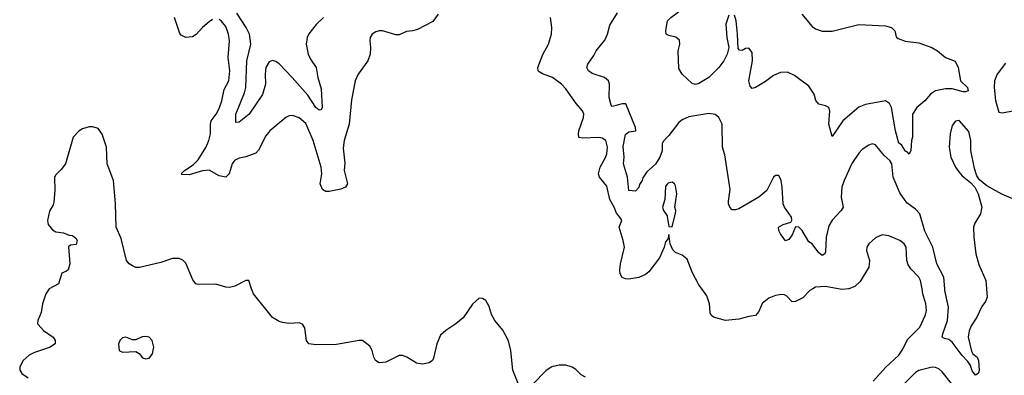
# Model space of a CAD drawing. Header units: inches. Extents: x 1954678 to 2060271, y 904822 to 1016299.
# Tile 168 of 256: x 1976114 to 1982022, y 969480 to 971617. Entities that reach past the tile are written whole.
import ezdxf

# ---------------------------------------------------------------- set-up
doc = ezdxf.new("R2010")
doc.units = ezdxf.units.IN
doc.header["$MEASUREMENT"] = 0
for name, color, linetype in [('B9976', 7, 'Continuous'), ('B9977', 7, 'Continuous'), ('B9986', 7, 'Continuous'), ('B9987', 7, 'Continuous')]:
    doc.layers.add(name, color=color, linetype=linetype)

msp = doc.modelspace()

# ---------------------------------------------------------------- linework, layer by layer
at = {"layer": 'B9976', "color": 5, "elevation": 620}
for points in [[(1976290.9, 970000), (1976290, 969999.5), (1976270.4, 969970), (1976250.5, 969910.5), (1976242.8, 969857.2), (1976222.8, 969810), (1976221, 969790), (1976224.5, 969784.5), (1976256, 969750), (1976314, 969710), (1976327.3, 969690), (1976326.8, 969670), (1976293.8, 969646.2), (1976203.4, 969616.6), (1976170, 969600.7), (1976134, 969570), (1976114, 969530), (1976114.8, 969510), (1976126, 969490), (1976164.7, 969464.7)], [(1979104.2, 969430), (1979072.8, 969510), (1979061.2, 969630), (1979046.4, 969686.4), (1979012.1, 969752.1), (1978965.6, 969810), (1978944.8, 969844.8), (1978930, 969894), (1978911.5, 969930), (1978890, 969942), (1978870, 969942.7), (1978850, 969926), (1978830, 969906.6), (1978774.1, 969825.9), (1978730, 969789.6), (1978670.3, 969749.7), (1978639.6, 969720.4), (1978616.5, 969670), (1978597.3, 969582.7), (1978590.2, 969569.8), (1978570, 969555.1), (1978530, 969546.9), (1978494, 969554), (1978437.2, 969590), (1978410, 969599.6), (1978390, 969598.4), (1978310, 969559.6), (1978270, 969556), (1978249.6, 969569.6), (1978239.5, 969590), (1978229.5, 969630), (1978215.8, 969655.8), (1978170, 969689.6), (1978150, 969689.6), (1978014.4, 969665.6), (1977890, 969663.5), (1977848.7, 969668.7), (1977835.4, 969690), (1977824.4, 969764.4), (1977810, 969787), (1977790, 969795.1), (1977730, 969791.1), (1977690, 969796.4), (1977670, 969803.1), (1977630, 969828.3), (1977516, 969970), (1977505.7, 970000)], [(1979509, 969469), (1979482.3, 969482.3), (1979450, 969515.6), (1979428.5, 969528.5), (1979390, 969541.1), (1979350, 969540.4), (1979307.7, 969530), (1979272, 969508), (1979192.5, 969427.5)]]:
    msp.add_lwpolyline(points, dxfattribs=at)
at = {"layer": 'B9976', "color": 5, "elevation": 640}
msp.add_lwpolyline([(1976870, 969714), (1976848, 969712), (1976810, 969694), (1976790, 969694), (1976750, 969709.2), (1976730, 969705.2), (1976714.8, 969690), (1976707.7, 969667.7), (1976711.3, 969630), (1976730, 969618.8), (1976810, 969622.8), (1976830, 969611.3), (1976850, 969586), (1976870, 969578.8), (1976890, 969582.8), (1976911.8, 969608.2), (1976919.5, 969650), (1976909.6, 969689.6), (1976890, 969709.4)], close=True, dxfattribs=at)
at = {"layer": 'B9977', "color": 5}
for points, elevation in [([(1977270, 971617.3), (1977250, 971603.5), (1977210.1, 971569.9), (1977172.3, 971527.7), (1977150, 971514.8), (1977110, 971509.8), (1977082.9, 971522.9), (1977074.6, 971534.6), (1977043.2, 971630)], 580), ([(1978624.7, 971650), (1978593.7, 971606.3), (1978501.1, 971558.9), (1978470.3, 971549.7), (1978434.2, 971545.8), (1978390, 971525.1), (1978370, 971526.3), (1978290, 971549.8), (1978270, 971549.7), (1978250, 971544.7), (1978229.2, 971530.8), (1978217.1, 971510), (1978214, 971490), (1978219.5, 971450), (1978217.4, 971410), (1978203.1, 971370), (1978145.5, 971290), (1978127.6, 971250), (1978104.5, 971135.5), (1978091.5, 970988.5), (1978060.2, 970890), (1978055.9, 970844.1), (1978064.9, 970755.1), (1978061.3, 970710), (1978080.6, 970630), (1978068.7, 970610), (1978041, 970599), (1977970, 970584.5), (1977950, 970584.8), (1977930, 970597.3), (1977917.8, 970630), (1977926, 970690), (1977923.2, 970730), (1977875.8, 970890), (1977830, 970992.8), (1977790, 971026.9), (1977750, 971041.1), (1977730, 971038.9), (1977710, 971029.7), (1977614, 970950), (1977590, 970918), (1977547.4, 970832.6), (1977530, 970815.3), (1977470, 970792.7), (1977430, 970784.8), (1977402.6, 970770), (1977389.2, 970750), (1977370.2, 970689.8), (1977350.2, 970669.8), (1977310, 970679.1), (1977250, 970712), (1977210, 970708.8), (1977130, 970684.4), (1977086.3, 970686.3), (1977082.4, 970690), (1977103.1, 970710), (1977155.5, 970744.5), (1977185.8, 970774.2), (1977230, 970848.2), (1977248.3, 970890), (1977258.3, 970930), (1977258.9, 970990), (1977263.2, 971010), (1977292.6, 971050), (1977310, 971083.6), (1977326.8, 971130), (1977341.7, 971198.3), (1977369.1, 971250), (1977374.6, 971310), (1977364.5, 971390), (1977373.3, 971490), (1977367.1, 971530), (1977350, 971576.3), (1977322.4, 971610), (1977310, 971618.5)], 580), ([(1977937, 971630), (1977892.8, 971587.2), (1977848.6, 971531.4), (1977839.1, 971510), (1977833.2, 971470), (1977844.5, 971410), (1977859.3, 971379.3), (1977892.3, 971330), (1977902, 971270), (1977922, 971202), (1977928.8, 971090), (1977923.8, 971076.2), (1977910, 971072.6), (1977890, 971089.8), (1977843.1, 971163.1), (1977748.8, 971270), (1977670, 971351.1), (1977650, 971365.8), (1977630, 971371), (1977610, 971362.9), (1977591.8, 971330), (1977586.1, 971290), (1977589.4, 971230), (1977570, 971168.2), (1977490, 971049.8), (1977430, 971000.5), (1977410, 970999), (1977410.9, 971050), (1977462.5, 971177.5), (1977470.8, 971209.2), (1977477.6, 971370), (1977500.9, 971470), (1977492.1, 971530), (1977472.2, 971570), (1977416.9, 971656.9)], 560), ([(1980000, 970293.9), (1979990, 970282), (1979981.3, 970250), (1979954, 970186), (1979890, 970102.3), (1979870, 970085.1), (1979830, 970066.9), (1979770, 970058.3), (1979750, 970059.7), (1979728.7, 970068.7), (1979717.7, 970090), (1979714.8, 970114.8), (1979718.8, 970150), (1979742.9, 970250), (1979735.8, 970290), (1979710.7, 970370), (1979726.3, 970410), (1979715.8, 970430), (1979694.5, 970454.5), (1979681.7, 970490), (1979655.8, 970535.8), (1979636.1, 970616), (1979593.6, 970670), (1979587.3, 970690), (1979596.2, 970730), (1979630, 970788.7), (1979636.5, 970810), (1979640.2, 970850), (1979632, 970890), (1979610, 970905.4), (1979590, 970908.6), (1979490, 970905.3), (1979469.8, 970909.8), (1979466.2, 970930), (1979469.8, 970949.8), (1979497.5, 971030), (1979498.4, 971050), (1979490.9, 971070), (1979453, 971113), (1979390, 971201.7), (1979364.2, 971230), (1979311.2, 971270), (1979251.5, 971291.5), (1979230, 971304), (1979225.1, 971310), (1979222.4, 971330), (1979252.5, 971407.5), (1979286.3, 971470), (1979304.2, 971530), (1979307.6, 971570), (1979298.4, 971630)], 580), ([(1980000, 970910.8), (1979974.9, 970885.1), (1979968.5, 970870), (1979969.3, 970829.3), (1979955.6, 970790), (1979930, 970748.7), (1979876.6, 970703.4), (1979853.4, 970666.6), (1979850, 970649.7), (1979833.7, 970626.4), (1979830, 970609.5), (1979810, 970586.3), (1979770, 970589.6), (1979760.5, 970670), (1979737.7, 970750), (1979740.3, 970790), (1979735.7, 970855.7), (1979750, 970927.4), (1979770, 970943.2), (1979811.3, 970948.7), (1979808.7, 970970), (1979751, 971111), (1979730, 971111.2), (1979670, 971094.5), (1979662.7, 971102.7), (1979650.9, 971150), (1979652.9, 971230), (1979647.3, 971250), (1979622.7, 971270), (1979550, 971293), (1979526.3, 971310), (1979516.9, 971330), (1979523, 971350), (1979559, 971401), (1979572.8, 971430), (1979626, 971494), (1979640.7, 971530), (1979655.2, 971584.8), (1979701, 971659)], 560), ([(1980000, 971526.3), (1979992.7, 971530), (1979991.6, 971550), (1980000, 971600.4)], 540), ([(1977505.7, 970000), (1977488.9, 970048.9), (1977470, 970049.2), (1977404.7, 970015.3), (1977372.5, 970007.5), (1977350, 970009.6), (1977290, 970027.6), (1977184.7, 970024.7), (1977170, 970029.5), (1977153.4, 970053.4), (1977110, 970154), (1977092.5, 970172.5), (1977070, 970181.1), (1977030, 970181.1), (1976961.2, 970158.8), (1976833.1, 970126.9), (1976810, 970128.7), (1976790, 970137.7), (1976770.7, 970150.7), (1976755.8, 970170), (1976722.9, 970302.9), (1976693.7, 970370), (1976689.8, 970509.8), (1976676.5, 970650), (1976639.7, 970750), (1976635.6, 970850), (1976609.1, 970929.1), (1976584, 970964), (1976553.6, 970973.6), (1976530, 970973.2), (1976490, 970960.7), (1976470.3, 970949.7), (1976435.5, 970910), (1976388.3, 970751.7), (1976363, 970717), (1976330, 970684), (1976323.8, 970670), (1976325.3, 970590), (1976319.2, 970520.8), (1976315.8, 970504.2), (1976292.7, 970467.3), (1976281.6, 970410), (1976285.3, 970385.3), (1976310, 970354.8), (1976330, 970342.8), (1976376.9, 970336.9), (1976410, 970322), (1976430, 970321), (1976450, 970304.7), (1976458.8, 970290), (1976453.7, 970266.3), (1976418, 970262), (1976407.3, 970252.7), (1976414.4, 970150), (1976405.2, 970114.8), (1976394.6, 970105.4), (1976366.2, 970093.8), (1976347.3, 970030), (1976290.9, 970000)], 620), ([(1980000, 970628.2), (1979990, 970615.3), (1979984.1, 970535.9), (1979970.7, 970490), (1979977.3, 970470), (1979999, 970439), (1980000, 970433.4)], 580)]:
    msp.add_lwpolyline(points, dxfattribs=dict(at, elevation=elevation))
at = {"layer": 'B9986', "color": 5}
for points, elevation in [([(1980873.1, 970000), (1980855.8, 969990), (1980814, 969946), (1980770, 969922.9), (1980750, 969920.7), (1980716.4, 969956.4), (1980703.1, 969963.1), (1980685.7, 969965.7), (1980650, 969959.4), (1980610, 969942.9), (1980570, 969912), (1980550, 969862.9), (1980530, 969839.7), (1980490, 969834.2), (1980430, 969818.3), (1980350, 969809.8), (1980277.2, 969830), (1980262.3, 969842.3), (1980256.3, 969856.3), (1980252.3, 969910), (1980237.7, 969957.7), (1980207.1, 970000)], 580), ([(1981086.8, 970000), (1981050, 969995.3), (1981024.2, 970000)], 580), ([(1981234.8, 969445.2), (1981312, 969528), (1981390, 969601.2), (1981410, 969630.3), (1981442.1, 969697.9), (1981514.5, 969770), (1981550, 969842.8), (1981554.2, 969870), (1981552, 969910), (1981534, 969970), (1981528.3, 970000)], 580), ([(1981914.9, 970000), (1981919.5, 969950), (1981910, 969922.7), (1981887.4, 969892.6), (1981857.1, 969830), (1981823.4, 969776.6), (1981811.8, 969748.2), (1981805.8, 969710), (1981824.2, 969624.2), (1981832.4, 969610), (1981859.5, 969590), (1981867.4, 969570), (1981870.3, 969509.7), (1981866, 969490), (1981850, 969480.9), (1981830, 969507.3), (1981818.8, 969538.8), (1981803.4, 969563.4), (1981770, 969598.3), (1981710, 969679), (1981690, 969696.2), (1981662.2, 969702.2), (1981649.8, 969709.8), (1981652.1, 969730), (1981680.5, 969810), (1981686.4, 969890), (1981664.8, 969990), (1981664.1, 970000)], 560), ([(1981704.2, 969430), (1981650, 969501.1), (1981630, 969519.8), (1981610, 969527.7), (1981590, 969528), (1981510, 969509.2), (1981490, 969496.2), (1981390, 969396.5)], 580)]:
    msp.add_lwpolyline(points, dxfattribs=dict(at, elevation=elevation))
at = {"layer": 'B9987', "color": 5}
for points, elevation in [([(1980000, 971600.4), (1980001.6, 971610), (1980020.5, 971630), (1980090, 971680.2), (1980112.3, 971707.7), (1980132.4, 971747.6), (1980145.7, 971830), (1980142.4, 971930), (1980134.9, 971950), (1980086.4, 972026.4), (1980012, 972112), (1980000, 972131.8)], 540), ([(1980370, 971644.5), (1980351.2, 971590), (1980358, 971510), (1980368.7, 971450), (1980359.5, 971410), (1980339.5, 971370), (1980310, 971329.4), (1980250, 971269.5), (1980190, 971232.7), (1980170, 971227.6), (1980150, 971233.2), (1980090, 971289), (1980070, 971324), (1980065.1, 971430), (1980075.8, 971470), (1980072.9, 971492.9), (1980051.9, 971511.9), (1980010, 971521.3), (1980000, 971526.3)], 540), ([(1980807.6, 971650), (1980870, 971576.1), (1980890, 971561.1), (1980930, 971547.9), (1980990, 971547.1), (1981150, 971587.4), (1981310, 971580.3), (1981346, 971570), (1981364.9, 971550), (1981373.2, 971513.2), (1981384.4, 971504.4), (1981427.4, 971487.4), (1981510, 971477.7), (1981587.3, 971450), (1981622, 971430), (1981668.8, 971388.8), (1981727.3, 971367.3), (1981746, 971330), (1981759.1, 971250), (1981800.7, 971210), (1981804.9, 971190), (1981790, 971183.1), (1981775.8, 971184.2), (1981710, 971200.7), (1981670, 971201.7), (1981610, 971189), (1981579, 971170), (1981544.2, 971130), (1981496.5, 971090), (1981471.3, 971048.7), (1981470.2, 970910), (1981464.4, 970890), (1981462, 970830), (1981450.5, 970809.5), (1981441.6, 970821.6), (1981430, 970827.6), (1981404.8, 970864.8), (1981390, 970875.3), (1981370, 970948.7), (1981344.4, 971090), (1981332.9, 971112.9), (1981310, 971128.7), (1981190, 971107.9), (1981150, 971092.1), (1981052.6, 971010), (1980990, 970915.3), (1980968.5, 970990), (1980974.3, 971070), (1980970, 971088.7), (1980950, 971099.3), (1980910, 971109), (1980891.9, 971131.9), (1980880.5, 971170), (1980850, 971218.4), (1980762.5, 971282.5), (1980721.8, 971301.8), (1980680, 971300), (1980638, 971282), (1980590, 971244.7), (1980530, 971209.3), (1980510, 971204), (1980497.5, 971217.5), (1980488.3, 971250), (1980510.8, 971369.2), (1980510, 971419), (1980490, 971445.1), (1980470, 971444.5), (1980450, 971432.7), (1980433.6, 971433.6), (1980424.5, 971444.5), (1980421.8, 971530), (1980412.9, 971610), (1980403.5, 971643.5)], 540), ([(1982030, 971355.6), (1981978.6, 971290), (1981963, 971250), (1981960.4, 971210), (1981970, 971130.6), (1981990, 971060.5), (1982010, 971056.3), (1982130, 971079.4)], 560), ([(1981664.1, 970000), (1981659.6, 970070), (1981617, 970150), (1981594, 970250), (1981545.6, 970345.6), (1981514.5, 970450), (1981490, 970478.9), (1981437, 970517), (1981395.5, 970575.5), (1981354.7, 970670), (1981346.1, 970750), (1981334.6, 970770), (1981301.2, 970801.2), (1981250, 970864.2), (1981230, 970871.6), (1981210, 970863.6), (1981170, 970836.3), (1981150, 970815.6), (1981107.4, 970752.6), (1981061.4, 970650), (1981048, 970610), (1981043.2, 970550), (1981055.8, 970490), (1981043.8, 970470), (1980990, 970413), (1980970, 970377.6), (1980952.3, 970310), (1980950, 970222), (1980944.9, 970210), (1980930, 970200.5), (1980910, 970216.2), (1980870, 970269.6), (1980850, 970282.9), (1980810, 970349.8), (1980790, 970369.8), (1980768.1, 970371.9), (1980750, 970325.1), (1980730, 970295.8), (1980710, 970287.6), (1980679.7, 970330), (1980669.7, 970350), (1980666.3, 970370), (1980694.5, 970385.5), (1980740.5, 970399.5), (1980746.9, 970413.1), (1980744.3, 970430), (1980702.2, 970490), (1980694.2, 970510), (1980689.7, 970610), (1980682.4, 970650), (1980670, 970681.2), (1980650, 970680.9), (1980637.3, 970670), (1980597.6, 970590), (1980550, 970549.7), (1980430, 970479.6), (1980410, 970474), (1980390, 970475.1), (1980375.1, 970490), (1980366.3, 970510), (1980366.6, 970526.6), (1980377.4, 970597.4), (1980345.2, 970805.2), (1980331.6, 970851.6), (1980328.4, 970988.4), (1980310, 971028.3), (1980287.2, 971047.2), (1980250, 971052.5), (1980130, 971034.1), (1980090, 971016), (1980070, 970999.8), (1980010, 970921), (1980000, 970910.8)], 560), ([(1982219.2, 970479.2), (1982007.8, 970567.8), (1981917.7, 970617.7), (1981874.1, 970654.1), (1981857.7, 970677.7), (1981843.1, 970723.1), (1981821.6, 970830), (1981821.5, 970890), (1981810, 970944.5), (1981751.5, 971011.5), (1981730, 971007), (1981710, 970981.2), (1981697.7, 970930), (1981691.5, 970850), (1981702, 970790), (1981730, 970730.4), (1981750, 970703.1), (1981770, 970679.5), (1981819.4, 970639.4), (1981846, 970610), (1981866, 970570), (1981886.5, 970490), (1981879.1, 970450), (1981845.9, 970394.1), (1981838, 970370), (1981839, 970310), (1981850.2, 970210), (1981870, 970146.8), (1981910.4, 970050), (1981914.9, 970000)], 560), ([(1980000, 970433.4), (1980010, 970374), (1980030, 970372), (1980050, 970454), (1980051.5, 970470), (1980046, 970490), (1980056.2, 970570), (1980050, 970618), (1980044, 970630), (1980030, 970641.2), (1980005.1, 970634.9), (1980000, 970628.2)], 580), ([(1980207.1, 970000), (1980190, 970023.6), (1980150, 970099.7), (1980118.2, 970178.2), (1980090, 970202.3), (1980050, 970218), (1980033.4, 970233.4), (1980017, 970270), (1980010, 970326), (1980002.8, 970297.2), (1980000, 970293.9)], 580), ([(1981528.3, 970000), (1981518.9, 970050), (1981509.6, 970070), (1981460.3, 970120.3), (1981444.4, 970144.4), (1981437.2, 970170), (1981432.3, 970250), (1981420.5, 970270), (1981394.5, 970290), (1981330, 970318.5), (1981290, 970323.5), (1981250, 970305.4), (1981208.7, 970270), (1981196.4, 970250), (1981194.4, 970230), (1981212.4, 970170), (1981208.2, 970130), (1981156.3, 970043.7), (1981125.7, 970014.3), (1981090, 970000.4), (1981086.8, 970000)], 580), ([(1981024.2, 970000), (1980950, 970013.5), (1980890, 970009.8), (1980873.1, 970000)], 580)]:
    msp.add_lwpolyline(points, dxfattribs=dict(at, elevation=elevation))

doc.saveas('drawing.dxf')
